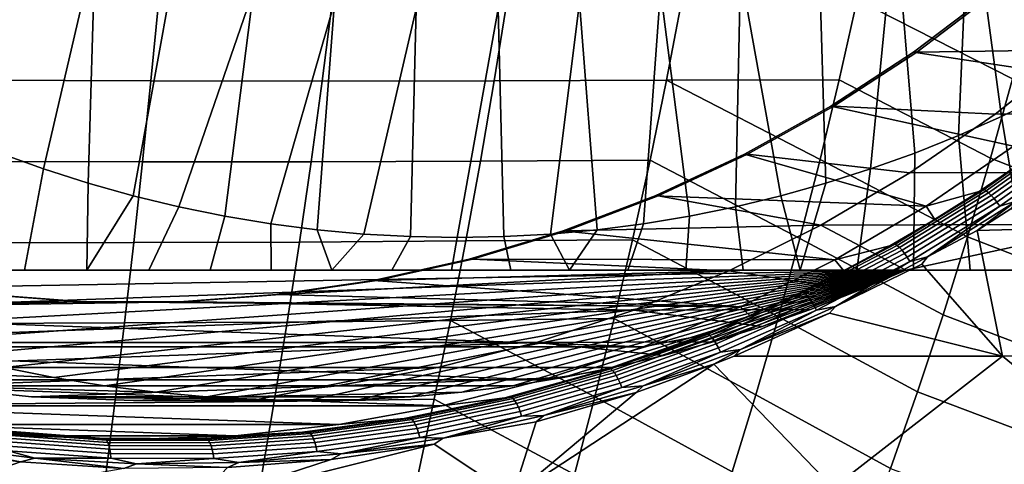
# Model space of a CAD drawing. Header units: metres. Extents: x -25 to 132, y -25 to 25.
# Tile 209 of 256: x 114.49 to 122.05, y -12.49 to -9.08. Entities that reach past the tile are written whole.
import ezdxf

# ---------------------------------------------------------------- set-up
doc = ezdxf.new("R2010")
doc.units = ezdxf.units.M
doc.layers.add('solid_12_061_071_XXX', color=7, linetype='CONTINUOUS')

msp = doc.modelspace()

# ---------------------------------------------------------------- linework, layer by layer
at = {"layer": 'solid_12_061_071_XXX'}
for points in [[(121.784012, -8.004066, 78.656601), (122.332207, -7.682348, 78.824203), (122.35511, -9.662083, 78.8312), (122.030014, -9.820601, 78.731812)], [(121.21476, -8.283112, 78.482567), (121.784012, -8.004066, 78.656601), (121.699791, -9.967175, 78.630852), (121.364616, -10.101721, 78.528381)], [(121.784012, -8.004066, 78.656601), (122.030014, -9.820601, 78.731812), (121.699791, -9.967175, 78.630852)], [(115.069695, -8.517965, 76.603828), (114.671883, -10.223871, 76.482208), (114.332626, -10.101721, 76.378487), (114.482483, -8.283112, 76.424301)], [(120.627548, -8.517965, 78.303032), (121.21476, -8.283112, 78.482567), (121.02536, -10.223871, 78.42466), (120.682281, -10.333553, 78.319771)], [(121.21476, -8.283112, 78.482567), (121.364616, -10.101721, 78.528381), (121.02536, -10.223871, 78.42466)], [(122.562241, -8.360391, 87.782913), (121.987038, -8.865101, 87.607056), (122.605667, -9.308486, 87.796188), (123.196159, -8.770074, 87.976723)], [(115.069695, -8.517965, 76.603828), (115.014961, -10.333553, 76.587097), (114.671883, -10.223871, 76.482208)], [(115.671684, -8.707352, 76.787872), (115.361565, -10.430671, 76.693062), (115.014961, -10.333553, 76.587097), (115.069695, -8.517965, 76.603828)], [(120.025558, -8.707352, 78.118988), (120.627548, -8.517965, 78.303032), (120.682281, -10.333553, 78.319771), (120.335678, -10.430671, 78.213799)], [(116.285301, -8.850286, 76.975479), (115.711205, -10.515076, 76.799957), (115.361565, -10.430671, 76.693062), (115.671684, -8.707352, 76.787872)], [(119.411942, -8.850286, 77.931389), (120.025558, -8.707352, 78.118988), (119.986038, -10.515076, 78.106903), (119.633636, -10.586707, 77.999168)], [(120.025558, -8.707352, 78.118988), (120.335678, -10.430671, 78.213799), (119.986038, -10.515076, 78.106903)], [(115.556488, -8.922169, 99.787392), (114.223579, -8.915902, 99.469704), (114.183647, -9.542886, 99.398491), (115.496704, -9.547182, 99.714355)], [(116.892509, -8.926898, 100.097305), (115.556488, -8.922169, 99.787392), (115.496704, -9.547182, 99.714355), (116.81295, -9.549884, 100.02301)], [(116.285301, -8.850286, 76.975479), (116.063606, -10.586707, 76.9077), (115.711205, -10.515076, 76.799957)], [(116.907303, -8.946008, 77.165642), (116.41787, -10.645382, 77.016006), (116.063606, -10.586707, 76.9077), (116.285301, -8.850286, 76.975479)], [(119.575424, -8.924468, 100.694489), (118.232376, -8.925667, 100.399925), (118.133217, -9.546283, 100.324989), (119.456779, -9.542771, 100.619423)], [(118.78994, -8.946008, 77.741226), (119.411942, -8.850286, 77.931389), (119.279373, -10.645382, 77.890854), (118.92334, -10.691092, 77.782005)], [(119.411942, -8.850286, 77.931389), (119.633636, -10.586707, 77.999168), (119.279373, -10.645382, 77.890854)], [(119.456779, -9.542771, 100.619423), (120.783531, -9.539344, 100.906227), (120.921532, -8.923298, 100.980911), (119.575424, -8.924468, 100.694489)], [(121.946991, -10.141104, 101.107216), (122.114334, -9.532323, 101.185783), (120.921532, -8.923298, 100.980911), (120.783531, -9.539344, 100.906227)], [(122.114334, -9.532323, 101.185783), (122.271454, -8.918699, 101.259529), (120.921532, -8.923298, 100.980911)], [(121.963142, -8.865101, 87.685204), (123.367928, -8.989479, 88.114693), (122.76313, -9.540941, 87.929787), (121.355614, -9.326664, 87.499466)], [(121.379509, -9.326664, 87.42131), (121.987038, -8.865101, 87.607056), (121.963142, -8.865101, 87.685204), (121.355614, -9.326664, 87.499466)], [(121.987038, -8.865101, 87.607056), (121.379509, -9.326664, 87.42131), (122.605667, -9.308486, 87.796188)], [(116.907303, -8.946008, 77.165642), (116.773903, -10.691092, 77.124855), (116.41787, -10.645382, 77.016006)], [(117.534309, -8.993996, 77.357338), (117.131561, -10.723815, 77.234207), (116.773903, -10.691092, 77.124855), (116.907303, -8.946008, 77.165642)], [(118.232376, -8.925667, 100.399925), (116.892509, -8.926898, 100.097305), (116.81295, -9.549884, 100.02301), (118.133217, -9.546283, 100.324989)], [(117.534309, -8.993996, 77.357338), (117.489807, -10.74345, 77.343735), (117.131561, -10.723815, 77.234207)], [(118.162933, -8.993996, 77.54953), (117.848618, -10.75, 77.45343), (117.489807, -10.74345, 77.343735), (117.534309, -8.993996, 77.357338)], [(118.162933, -8.993996, 77.54953), (118.207436, -10.74345, 77.563133), (117.848618, -10.75, 77.45343)], [(118.162933, -8.993996, 77.54953), (118.78994, -8.946008, 77.741226), (118.565681, -10.723815, 77.672661), (118.207436, -10.74345, 77.563133)], [(118.78994, -8.946008, 77.741226), (118.92334, -10.691092, 77.782005), (118.565681, -10.723815, 77.672661)], [(124.888992, -9.300683, 80.36055), (122.605667, -9.308486, 87.796188), (121.981255, -9.803634, 87.605286), (124.265984, -9.795822, 80.170082)], [(121.355614, -9.326664, 87.499466), (122.76313, -9.540941, 87.929787), (122.122704, -10.048791, 87.733986), (120.718765, -9.742796, 87.304756)], [(120.742653, -9.742796, 87.226608), (121.379509, -9.326664, 87.42131), (121.355614, -9.326664, 87.499466), (120.718765, -9.742796, 87.304756)], [(121.379509, -9.326664, 87.42131), (120.742653, -9.742796, 87.226608), (121.981255, -9.803634, 87.605286), (122.605667, -9.308486, 87.796188)], [(115.496704, -9.547182, 99.714355), (114.183647, -9.542886, 99.398491), (114.141174, -10.167794, 99.322517), (115.433083, -10.169616, 99.636482)], [(116.81295, -9.549884, 100.02301), (115.496704, -9.547182, 99.714355), (115.433083, -10.169616, 99.636482), (116.728241, -10.169802, 99.94381)], [(118.133217, -9.546283, 100.324989), (116.81295, -9.549884, 100.02301), (116.728241, -10.169802, 99.94381), (118.027634, -10.163362, 100.245117)], [(119.456779, -9.542771, 100.619423), (118.133217, -9.546283, 100.324989), (118.027634, -10.163362, 100.245117), (119.330429, -10.157084, 100.539429)], [(119.456779, -9.542771, 100.619423), (119.330429, -10.157084, 100.539429), (120.480759, -10.757901, 100.742264), (120.636551, -10.150963, 100.826653)], [(119.456779, -9.542771, 100.619423), (120.636551, -10.150963, 100.826653), (120.783531, -9.539344, 100.906227)], [(121.769592, -10.744769, 101.023903), (121.946991, -10.141104, 101.107216), (120.783531, -9.539344, 100.906227), (120.636551, -10.150963, 100.826653)], [(123.108109, -10.596109, 101.317741), (123.301842, -10.002415, 101.397331), (122.114334, -9.532323, 101.185783), (121.946991, -10.141104, 101.107216)], [(122.930244, -10.647527, 79.761703), (122.2239, -11, 79.545753), (122.030014, -9.820601, 78.731812), (122.35511, -9.662083, 78.8312)], [(120.718765, -9.742796, 87.304756), (122.122704, -10.048791, 87.733986), (121.451004, -10.509484, 87.528625), (120.055733, -10.111443, 87.102051)], [(120.079628, -10.111443, 87.023903), (120.742653, -9.742796, 87.226608), (120.718765, -9.742796, 87.304756), (120.055733, -10.111443, 87.102051)], [(120.742653, -9.742796, 87.226608), (120.079628, -10.111443, 87.023903), (121.326012, -10.25304, 87.404953), (121.981255, -9.803634, 87.605286)], [(124.265984, -9.795822, 80.170082), (121.981255, -9.803634, 87.605286), (121.326012, -10.25304, 87.404953), (123.611992, -10.245514, 79.970139)], [(121.78904, -11, 79.300247), (121.699791, -9.967175, 78.630852), (122.030014, -9.820601, 78.731812), (122.2239, -11, 79.545753)], [(121.354645, -11, 79.06617), (121.364616, -10.101721, 78.528381), (121.699791, -9.967175, 78.630852), (121.78904, -11, 79.300247)], [(122.552193, -9.917853, 86.972298), (121.897774, -10.382742, 86.787643), (122.515007, -9.933308, 87.000992)], [(122.568413, -9.926833, 86.939148), (121.913376, -10.392112, 86.754303), (121.897774, -10.382742, 86.787643), (122.552193, -9.917853, 86.972298)], [(121.897774, -10.382742, 86.787643), (122.190094, -10.171208, 86.909294), (122.515007, -9.933308, 87.000992)], [(122.587685, -9.941185, 86.909721), (121.931679, -10.407108, 86.724594), (121.913376, -10.392112, 86.754303), (122.568413, -9.926833, 86.939148)], [(122.609299, -9.960392, 86.885094), (121.952011, -10.427191, 86.69957), (121.931679, -10.407108, 86.724594), (122.587685, -9.941185, 86.909721)], [(122.632484, -9.983761, 86.866142), (121.97364, -10.451634, 86.680145), (121.952011, -10.427191, 86.69957), (122.609299, -9.960392, 86.885094)], [(121.451004, -10.509484, 87.528625), (122.122704, -10.048791, 87.733986), (122.190094, -10.171208, 86.909294), (121.857643, -10.397654, 86.815529)], [(122.656403, -10.010449, 86.853554), (121.995796, -10.479558, 86.667015), (121.97364, -10.451634, 86.680145), (122.632484, -9.983761, 86.866142)], [(122.680191, -10.039495, 86.847786), (122.01767, -10.509954, 86.66066), (121.995796, -10.479558, 86.667015), (122.656403, -10.010449, 86.853554)], [(122.144135, -10.471173, 86.691139), (122.01767, -10.509954, 86.66066), (122.680191, -10.039495, 86.847786)], [(114.52523, -11, 76.888283), (114.040161, -11, 76.82991), (114.332626, -10.101721, 76.378487), (114.671883, -10.223871, 76.482208)], [(119.369774, -10.430806, 86.892334), (120.055733, -10.111443, 87.102051), (121.451004, -10.509484, 87.528625)], [(119.393669, -10.430806, 86.814178), (120.079628, -10.111443, 87.023903), (120.055733, -10.111443, 87.102051), (119.369774, -10.430806, 86.892334)], [(120.079628, -10.111443, 87.023903), (119.393669, -10.430806, 86.814178), (120.643028, -10.654613, 87.196152), (121.326012, -10.25304, 87.404953)], [(120.919868, -11, 78.843315), (121.02536, -10.223871, 78.42466), (121.364616, -10.101721, 78.528381), (121.354645, -11, 79.06617)], [(115.433083, -10.169616, 99.636482), (114.141174, -10.167794, 99.322517), (114.096214, -10.7905, 99.241837), (115.365692, -10.789313, 99.55381)], [(116.728241, -10.169802, 99.94381), (115.433083, -10.169616, 99.636482), (115.365692, -10.789313, 99.55381), (116.638496, -10.786467, 99.859756)], [(118.027634, -10.163362, 100.245117), (116.728241, -10.169802, 99.94381), (116.638496, -10.786467, 99.859756), (117.915741, -10.776694, 100.160378)], [(119.330429, -10.157084, 100.539429), (118.027634, -10.163362, 100.245117), (117.915741, -10.776694, 100.160378), (119.196518, -10.767176, 100.454582)], [(119.330429, -10.157084, 100.539429), (119.196518, -10.767176, 100.454582), (120.316307, -11.359905, 100.653122), (120.480759, -10.757901, 100.742264)], [(121.582329, -11.343048, 100.935921), (121.769592, -10.744769, 101.023903), (120.636551, -10.150963, 100.826653), (120.480759, -10.757901, 100.742264)], [(122.903557, -11.184203, 101.233688), (123.108109, -10.596109, 101.317741), (121.946991, -10.141104, 101.107216), (121.769592, -10.744769, 101.023903)], [(121.897774, -10.382742, 86.787643), (121.857643, -10.397654, 86.815529), (122.190094, -10.171208, 86.909294)], [(115.005188, -11, 76.956512), (114.52523, -11, 76.888283), (114.671883, -10.223871, 76.482208), (115.014961, -10.333553, 76.587097)], [(120.483803, -11, 78.631493), (120.682281, -10.333553, 78.319771), (121.02536, -10.223871, 78.42466), (120.919868, -11, 78.843315)], [(123.611992, -10.245514, 79.970139), (121.326012, -10.25304, 87.404953), (120.643028, -10.654613, 87.196152), (122.930244, -10.647527, 79.761703)], [(115.005188, -11, 76.956512), (115.014961, -10.333553, 76.587097), (115.361565, -10.430671, 76.693062)], [(120.483803, -11, 78.631493), (120.335678, -10.430671, 78.213799), (120.682281, -10.333553, 78.319771)], [(115.005188, -11, 76.956512), (115.361565, -10.430671, 76.693062), (115.711205, -10.515076, 76.799957), (115.480804, -11, 77.034973)], [(119.369774, -10.430806, 86.892334), (121.451004, -10.509484, 87.528625), (120.751434, -10.920815, 87.314743), (118.664116, -10.699379, 86.67659)], [(118.688011, -10.699379, 86.598442), (119.393669, -10.430806, 86.814178), (119.369774, -10.430806, 86.892334), (118.664116, -10.699379, 86.67659)], [(119.393669, -10.430806, 86.814178), (118.688011, -10.699379, 86.598442), (120.643028, -10.654613, 87.196152)], [(120.483803, -11, 78.631493), (120.045624, -11, 78.43058), (119.986038, -10.515076, 78.106903), (120.335678, -10.430671, 78.213799)], [(121.897774, -10.382742, 86.787643), (121.214882, -10.801074, 86.594917), (121.857643, -10.397654, 86.815529)], [(121.913376, -10.392112, 86.754303), (121.229866, -10.810773, 86.561386), (121.214882, -10.801074, 86.594917), (121.897774, -10.382742, 86.787643)], [(121.214882, -10.801074, 86.594917), (121.518066, -10.612379, 86.719734), (121.857643, -10.397654, 86.815529)], [(121.931679, -10.407108, 86.724594), (121.247185, -10.826329, 86.531372), (121.229866, -10.810773, 86.561386), (121.913376, -10.392112, 86.754303)], [(121.952011, -10.427191, 86.69957), (121.266197, -10.847181, 86.505943), (121.247185, -10.826329, 86.531372), (121.931679, -10.407108, 86.724594)], [(121.97364, -10.451634, 86.680145), (121.286232, -10.872578, 86.486031), (121.266197, -10.847181, 86.505943), (121.952011, -10.427191, 86.69957)], [(121.451004, -10.509484, 87.528625), (121.857643, -10.397654, 86.815529), (121.518066, -10.612379, 86.719734)], [(120.751434, -10.920815, 87.314743), (121.451004, -10.509484, 87.528625), (121.518066, -10.612379, 86.719734), (121.171783, -10.815135, 86.621956)], [(121.995796, -10.479558, 86.667015), (121.306557, -10.901602, 86.472343), (121.286232, -10.872578, 86.486031), (121.97364, -10.451634, 86.680145)], [(122.01767, -10.509954, 86.66066), (121.326439, -10.933206, 86.465385), (121.306557, -10.901602, 86.472343), (121.995796, -10.479558, 86.667015)], [(121.46241, -10.89896, 86.498558), (121.326439, -10.933206, 86.465385), (122.01767, -10.509954, 86.66066)], [(122.144135, -10.471173, 86.691139), (121.844452, -10.697224, 86.607208), (121.46241, -10.89896, 86.498558)], [(122.144135, -10.471173, 86.691139), (121.46241, -10.89896, 86.498558), (122.01767, -10.509954, 86.66066)], [(122.144135, -10.471173, 86.691139), (122.101273, -10.530014, 86.67971), (121.844452, -10.697224, 86.607208)], [(115.952698, -11, 77.124031), (115.480804, -11, 77.034973), (115.711205, -10.515076, 76.799957), (116.063606, -10.586707, 76.9077)], [(116.42115, -11, 77.223999), (115.952698, -11, 77.124031), (116.063606, -10.586707, 76.9077), (116.41787, -10.645382, 77.016006)], [(119.160347, -11, 78.061455), (119.279373, -10.645382, 77.890854), (119.633636, -10.586707, 77.999168), (119.604607, -11, 78.240532)], [(120.045624, -11, 78.43058), (119.604607, -11, 78.240532), (119.633636, -10.586707, 77.999168), (119.986038, -10.515076, 78.106903)], [(124.293289, -10.630713, 87.420517), (121.844452, -10.697224, 86.607208), (122.101273, -10.530014, 86.67971)], [(116.886162, -11, 77.335098), (116.42115, -11, 77.223999), (116.41787, -10.645382, 77.016006), (116.773903, -10.691092, 77.124855)], [(118.688011, -10.699379, 86.598442), (117.966141, -10.91583, 86.377739), (119.935349, -11.006549, 86.97979), (120.643028, -10.654613, 87.196152)], [(118.712708, -11, 77.893524), (118.92334, -10.691092, 77.782005), (119.279373, -10.645382, 77.890854), (119.160347, -11, 78.061455)], [(120.931541, -11.157857, 82.474174), (121.294647, -11, 82.58519), (120.643028, -10.654613, 87.196152), (119.935349, -11.006549, 86.97979)], [(122.930244, -10.647527, 79.761703), (120.643028, -10.654613, 87.196152), (121.294647, -11, 82.58519)], [(121.214882, -10.801074, 86.594917), (121.171783, -10.815135, 86.621956), (121.518066, -10.612379, 86.719734)], [(122.930244, -10.647527, 79.761703), (121.294647, -11, 82.58519), (122.2239, -11, 79.545753)], [(124.257149, -11.603526, 87.475746), (122.038841, -11.661029, 86.753624), (121.844452, -10.697224, 86.607208), (124.293289, -10.630713, 87.420517)], [(116.886162, -11, 77.335098), (116.773903, -10.691092, 77.124855), (117.131561, -10.723815, 77.234207)], [(116.886162, -11, 77.335098), (117.131561, -10.723815, 77.234207), (117.489807, -10.74345, 77.343735), (117.347923, -11, 77.457542)], [(117.942245, -10.91583, 86.455894), (118.664116, -10.699379, 86.67659), (120.751434, -10.920815, 87.314743)], [(117.966141, -10.91583, 86.377739), (118.688011, -10.699379, 86.598442), (118.664116, -10.699379, 86.67659), (117.942245, -10.91583, 86.455894)], [(118.712708, -11, 77.893524), (118.261421, -11, 77.736832), (118.207436, -10.74345, 77.563133), (118.565681, -10.723815, 77.672661)], [(118.712708, -11, 77.893524), (118.565681, -10.723815, 77.672661), (118.92334, -10.691092, 77.782005)], [(121.46241, -10.89896, 86.498558), (121.844452, -10.697224, 86.607208), (122.038841, -11.661029, 86.753624), (121.418655, -10.954576, 86.486908)], [(115.365692, -10.789313, 99.55381), (114.096214, -10.7905, 99.241837), (114.048828, -11.410873, 99.156487), (115.294624, -11.406117, 99.466393)], [(116.638496, -10.786467, 99.859756), (115.365692, -10.789313, 99.55381), (115.294624, -11.406117, 99.466393), (116.543816, -11.399693, 99.770912)], [(117.915741, -10.776694, 100.160378), (116.638496, -10.786467, 99.859756), (116.543816, -11.399693, 99.770912), (117.797661, -11.386069, 100.070839)], [(117.806419, -11, 77.591461), (117.347923, -11, 77.457542), (117.489807, -10.74345, 77.343735), (117.848618, -10.75, 77.45343)], [(119.196518, -10.767176, 100.454582), (117.915741, -10.776694, 100.160378), (117.797661, -11.386069, 100.070839), (119.055191, -11.37281, 100.364944)], [(118.261421, -11, 77.736832), (117.806419, -11, 77.591461), (117.848618, -10.75, 77.45343), (118.207436, -10.74345, 77.563133)], [(119.196518, -10.767176, 100.454582), (119.055191, -11.37281, 100.364944), (120.143379, -11.956721, 100.559303), (120.316307, -11.359905, 100.653122)], [(121.385384, -11.935668, 100.843338), (121.582329, -11.343048, 100.935921), (120.480759, -10.757901, 100.742264), (120.316307, -11.359905, 100.653122)], [(121.214882, -10.801074, 86.594917), (120.506836, -11.171071, 86.394249), (121.171783, -10.815135, 86.621956)], [(121.229866, -10.810773, 86.561386), (120.521217, -11.181041, 86.360535), (120.506836, -11.171071, 86.394249), (121.214882, -10.801074, 86.594917)], [(120.506836, -11.171071, 86.394249), (120.819244, -11.005683, 86.522163), (121.171783, -10.815135, 86.621956)], [(121.247185, -10.826329, 86.531372), (120.537544, -11.197072, 86.330215), (120.521217, -11.181041, 86.360535), (121.229866, -10.810773, 86.561386)], [(120.751434, -10.920815, 87.314743), (121.171783, -10.815135, 86.621956), (120.819244, -11.005683, 86.522163)], [(122.688385, -11.766422, 101.145248), (122.903557, -11.184203, 101.233688), (121.769592, -10.744769, 101.023903), (121.582329, -11.343048, 100.935921)], [(121.266197, -10.847181, 86.505943), (120.555222, -11.218588, 86.304382), (120.537544, -11.197072, 86.330215), (121.247185, -10.826329, 86.531372)], [(121.286232, -10.872578, 86.486031), (120.573616, -11.244811, 86.283966), (120.555222, -11.218588, 86.304382), (121.266197, -10.847181, 86.505943)], [(121.306557, -10.901602, 86.472343), (120.592064, -11.274796, 86.269707), (120.573616, -11.244811, 86.283966), (121.286232, -10.872578, 86.486031)], [(114.214981, -11.188368, 85.316353), (114.964088, -11.243144, 85.54538), (110.653419, -11.281729, 84.227478), (109.927704, -10.920815, 84.0056)], [(117.942245, -10.91583, 86.455894), (120.751434, -10.920815, 87.314743), (120.025719, -11.281729, 87.092873), (117.207726, -11.079091, 86.231323)], [(117.231621, -11.079091, 86.153175), (117.966141, -10.91583, 86.377739), (117.942245, -10.91583, 86.455894), (117.207726, -11.079091, 86.231323)], [(117.966141, -10.91583, 86.377739), (117.231621, -11.079091, 86.153175), (119.935349, -11.006549, 86.97979)], [(120.025719, -11.281729, 87.092873), (120.751434, -10.920815, 87.314743), (120.819244, -11.005683, 86.522163), (120.460884, -11.183806, 86.420418)], [(121.326439, -10.933206, 86.465385), (120.609901, -11.307463, 86.262115), (120.592064, -11.274796, 86.269707), (121.306557, -10.901602, 86.472343)], [(120.755264, -11.278909, 86.298103), (120.609901, -11.307463, 86.262115), (121.326439, -10.933206, 86.465385)], [(120.755264, -11.278909, 86.298103), (121.418655, -10.954576, 86.486908), (122.038841, -11.661029, 86.753624), (120.709663, -11.332119, 86.285965)], [(121.46241, -10.89896, 86.498558), (121.418655, -10.954576, 86.486908), (120.755264, -11.278909, 86.298103)], [(121.46241, -10.89896, 86.498558), (120.755264, -11.278909, 86.298103), (121.326439, -10.933206, 86.465385)], [(121.78904, -11, 79.300247), (122.2239, -11, 79.545753), (121.294647, -11, 82.58519), (112.122093, -11, 79.780853)], [(112.122093, -11, 79.780853), (121.294647, -11, 82.58519), (112.485207, -11.157857, 79.891869)], [(121.354645, -11, 79.06617), (121.78904, -11, 79.300247), (112.122093, -11, 79.780853)], [(120.919868, -11, 78.843315), (121.354645, -11, 79.06617), (112.122093, -11, 79.780853)], [(120.483803, -11, 78.631493), (120.919868, -11, 78.843315), (112.122093, -11, 79.780853)], [(120.045624, -11, 78.43058), (120.483803, -11, 78.631493), (112.122093, -11, 79.780853)], [(119.604607, -11, 78.240532), (120.045624, -11, 78.43058), (112.122093, -11, 79.780853)], [(119.160347, -11, 78.061455), (119.604607, -11, 78.240532), (112.122093, -11, 79.780853)], [(118.712708, -11, 77.893524), (119.160347, -11, 78.061455), (112.122093, -11, 79.780853)], [(118.261421, -11, 77.736832), (118.712708, -11, 77.893524), (112.122093, -11, 79.780853)], [(117.806419, -11, 77.591461), (118.261421, -11, 77.736832), (112.122093, -11, 79.780853)], [(117.347923, -11, 77.457542), (117.806419, -11, 77.591461), (112.122093, -11, 79.780853)], [(116.886162, -11, 77.335098), (117.347923, -11, 77.457542), (112.122093, -11, 79.780853)], [(116.42115, -11, 77.223999), (116.886162, -11, 77.335098), (112.122093, -11, 79.780853)], [(115.952698, -11, 77.124031), (116.42115, -11, 77.223999), (112.122093, -11, 79.780853)], [(115.480804, -11, 77.034973), (115.952698, -11, 77.124031), (112.122093, -11, 79.780853)], [(115.005188, -11, 76.956512), (115.480804, -11, 77.034973), (112.122093, -11, 79.780853)], [(114.52523, -11, 76.888283), (115.005188, -11, 76.956512), (112.122093, -11, 79.780853)], [(114.040161, -11, 76.82991), (114.52523, -11, 76.888283), (112.122093, -11, 79.780853)], [(112.485207, -11.157857, 79.891869), (121.294647, -11, 82.58519), (112.853081, -11.30254, 80.004341)], [(112.853081, -11.30254, 80.004341), (121.294647, -11, 82.58519), (113.225685, -11.434034, 80.118256)], [(113.225685, -11.434034, 80.118256), (121.294647, -11, 82.58519), (113.602219, -11.552055, 80.233376)], [(113.602219, -11.552055, 80.233376), (121.294647, -11, 82.58519), (113.982414, -11.656524, 80.349609)], [(113.982414, -11.656524, 80.349609), (121.294647, -11, 82.58519), (114.36599, -11.747355, 80.466881)], [(114.36599, -11.747355, 80.466881), (121.294647, -11, 82.58519), (114.752113, -11.824354, 80.58493)], [(114.752113, -11.824354, 80.58493), (121.294647, -11, 82.58519), (115.140541, -11.887479, 80.70369)], [(115.140541, -11.887479, 80.70369), (121.294647, -11, 82.58519), (115.530983, -11.936668, 80.823059)], [(115.530983, -11.936668, 80.823059), (121.294647, -11, 82.58519), (115.922661, -11.971841, 80.942802)], [(116.488052, -11.188368, 85.925842), (115.738945, -11.243144, 85.696815), (119.206482, -11.307106, 86.75695), (119.935349, -11.006549, 86.97979)], [(115.922661, -11.971841, 80.942802), (121.294647, -11, 82.58519), (116.315239, -11.992957, 81.062828)], [(116.315239, -11.992957, 81.062828), (121.294647, -11, 82.58519), (116.708374, -11.999994, 81.183022)], [(117.231621, -11.079091, 86.153175), (116.488052, -11.188368, 85.925842), (119.935349, -11.006549, 86.97979)], [(116.708374, -11.999994, 81.183022), (121.294647, -11, 82.58519), (117.101509, -11.992957, 81.303215)], [(117.101509, -11.992957, 81.303215), (121.294647, -11, 82.58519), (117.49408, -11.971841, 81.423233)], [(117.49408, -11.971841, 81.423233), (121.294647, -11, 82.58519), (117.885765, -11.936668, 81.542984)], [(117.885765, -11.936668, 81.542984), (121.294647, -11, 82.58519), (118.276207, -11.887479, 81.662354)], [(118.276207, -11.887479, 81.662354), (121.294647, -11, 82.58519), (118.664627, -11.824354, 81.781113)], [(118.664627, -11.824354, 81.781113), (121.294647, -11, 82.58519), (119.050751, -11.747355, 81.899155)], [(119.050751, -11.747355, 81.899155), (121.294647, -11, 82.58519), (119.434334, -11.656524, 82.016434)], [(120.56366, -11.30254, 82.361702), (120.931541, -11.157857, 82.474174), (119.935349, -11.006549, 86.97979), (119.206482, -11.307106, 86.75695)], [(119.434334, -11.656524, 82.016434), (121.294647, -11, 82.58519), (119.814522, -11.552055, 82.132668)], [(119.814522, -11.552055, 82.132668), (121.294647, -11, 82.58519), (120.191055, -11.434034, 82.247787)], [(120.191055, -11.434034, 82.247787), (121.294647, -11, 82.58519), (120.56366, -11.30254, 82.361702)], [(120.506836, -11.171071, 86.394249), (120.460884, -11.183806, 86.420418), (120.819244, -11.005683, 86.522163)], [(120.56366, -11.30254, 82.361702), (121.294647, -11, 82.58519), (120.931541, -11.157857, 82.474174)], [(116.464157, -11.188368, 86.003998), (117.207726, -11.079091, 86.231323), (120.025719, -11.281729, 87.092873)], [(116.488052, -11.188368, 85.925842), (117.231621, -11.079091, 86.153175), (117.207726, -11.079091, 86.231323), (116.464157, -11.188368, 86.003998)], [(114.987984, -11.243144, 85.467224), (114.238876, -11.188368, 85.238205), (111.520439, -11.307106, 84.407097)], [(114.238876, -11.188368, 85.238205), (114.987984, -11.243144, 85.467224), (114.964088, -11.243144, 85.54538), (114.214981, -11.188368, 85.316353)], [(115.71505, -11.243144, 85.774971), (116.464157, -11.188368, 86.003998), (120.025719, -11.281729, 87.092873)], [(115.738945, -11.243144, 85.696815), (116.488052, -11.188368, 85.925842), (116.464157, -11.188368, 86.003998), (115.71505, -11.243144, 85.774971)], [(120.506836, -11.171071, 86.394249), (119.776985, -11.490989, 86.185783), (120.460884, -11.183806, 86.420418)], [(120.521217, -11.181041, 86.360535), (119.790779, -11.501172, 86.151886), (119.776985, -11.490989, 86.185783), (120.506836, -11.171071, 86.394249)], [(119.776985, -11.490989, 86.185783), (120.097153, -11.349302, 86.316742), (120.460884, -11.183806, 86.420418)], [(120.537544, -11.197072, 86.330215), (119.806114, -11.517596, 86.121269), (119.790779, -11.501172, 86.151886), (120.521217, -11.181041, 86.360535)], [(120.025719, -11.281729, 87.092873), (120.460884, -11.183806, 86.420418), (120.097153, -11.349302, 86.316742)], [(114.964088, -11.243144, 85.54538), (120.025719, -11.281729, 87.092873), (119.278351, -11.58991, 86.86438), (110.653419, -11.281729, 84.227478)], [(115.738945, -11.243144, 85.696815), (111.520439, -11.307106, 84.407097), (112.267365, -11.555006, 84.635452), (119.206482, -11.307106, 86.75695)], [(115.738945, -11.243144, 85.696815), (114.987984, -11.243144, 85.467224), (111.520439, -11.307106, 84.407097)], [(114.964088, -11.243144, 85.54538), (115.71505, -11.243144, 85.774971), (120.025719, -11.281729, 87.092873)], [(114.987984, -11.243144, 85.467224), (115.738945, -11.243144, 85.696815), (115.71505, -11.243144, 85.774971), (114.964088, -11.243144, 85.54538)], [(120.555222, -11.218588, 86.304382), (119.822449, -11.539669, 86.095016), (119.806114, -11.517596, 86.121269), (120.537544, -11.197072, 86.330215)], [(120.573616, -11.244811, 86.283966), (119.83918, -11.566595, 86.074097), (119.822449, -11.539669, 86.095016), (120.555222, -11.218588, 86.304382)], [(120.592064, -11.274796, 86.269707), (119.855713, -11.597403, 86.05925), (119.83918, -11.566595, 86.074097), (120.573616, -11.244811, 86.283966)], [(110.653419, -11.281729, 84.227478), (119.278351, -11.58991, 86.86438), (111.400787, -11.58991, 84.455971)], [(112.267365, -11.555006, 84.635452), (118.459564, -11.555006, 86.528595), (119.206482, -11.307106, 86.75695)], [(119.814522, -11.552055, 82.132668), (120.191055, -11.434034, 82.247787), (119.206482, -11.307106, 86.75695), (118.459564, -11.555006, 86.528595)], [(120.191055, -11.434034, 82.247787), (120.56366, -11.30254, 82.361702), (119.206482, -11.307106, 86.75695)], [(119.278351, -11.58991, 86.86438), (120.025719, -11.281729, 87.092873), (120.097153, -11.349302, 86.316742), (119.728523, -11.50198, 86.211136)], [(120.609901, -11.307463, 86.262115), (119.871452, -11.63098, 86.051018), (119.855713, -11.597403, 86.05925), (120.592064, -11.274796, 86.269707)], [(120.026001, -11.609308, 86.089935), (119.871452, -11.63098, 86.051018), (120.609901, -11.307463, 86.262115)], [(122.038841, -11.661029, 86.753624), (119.977341, -11.66071, 86.076912), (120.709663, -11.332119, 86.285965)], [(120.026001, -11.609308, 86.089935), (120.709663, -11.332119, 86.285965), (119.977341, -11.66071, 86.076912)], [(120.755264, -11.278909, 86.298103), (120.709663, -11.332119, 86.285965), (120.026001, -11.609308, 86.089935)], [(120.755264, -11.278909, 86.298103), (120.026001, -11.609308, 86.089935), (120.609901, -11.307463, 86.262115)], [(122.462776, -12.34249, 101.052483), (122.688385, -11.766422, 101.145248), (121.582329, -11.343048, 100.935921), (121.385384, -11.935668, 100.843338)], [(115.294624, -11.406117, 99.466393), (114.048828, -11.410873, 99.156487), (113.999077, -12.028789, 99.066505), (115.219948, -12.019869, 99.374275)], [(116.543816, -11.399693, 99.770912), (115.294624, -11.406117, 99.466393), (115.219948, -12.019869, 99.374275), (116.444298, -12.009296, 99.677338)], [(117.797661, -11.386069, 100.070839), (116.543816, -11.399693, 99.770912), (116.444298, -12.009296, 99.677338), (117.673523, -11.991278, 99.976555)], [(118.750832, -12.569781, 100.171562), (118.906578, -11.973757, 100.270576), (117.797661, -11.386069, 100.070839), (117.673523, -11.991278, 99.976555)], [(118.906578, -11.973757, 100.270576), (119.055191, -11.37281, 100.364944), (117.797661, -11.386069, 100.070839)], [(119.055191, -11.37281, 100.364944), (118.906578, -11.973757, 100.270576), (119.96212, -12.548095, 100.460884), (120.143379, -11.956721, 100.559303)], [(119.776985, -11.490989, 86.185783), (119.728523, -11.50198, 86.211136), (120.097153, -11.349302, 86.316742)], [(121.17894, -12.522359, 100.746231), (121.385384, -11.935668, 100.843338), (120.316307, -11.359905, 100.653122), (120.143379, -11.956721, 100.559303)], [(119.776985, -11.490989, 86.185783), (119.028831, -11.759409, 85.969566), (119.728523, -11.50198, 86.211136)], [(119.790779, -11.501172, 86.151886), (119.042076, -11.769755, 85.935501), (119.028831, -11.759409, 85.969566), (119.776985, -11.490989, 86.185783)], [(112.267365, -11.555006, 84.635452), (113.02874, -11.749022, 84.868225), (118.459564, -11.555006, 86.528595)], [(113.02874, -11.749022, 84.868225), (117.698181, -11.749022, 86.295822), (118.459564, -11.555006, 86.528595)], [(119.050751, -11.747355, 81.899155), (119.434334, -11.656524, 82.016434), (118.459564, -11.555006, 86.528595), (117.698181, -11.749022, 86.295822)], [(119.434334, -11.656524, 82.016434), (119.814522, -11.552055, 82.132668), (118.459564, -11.555006, 86.528595)], [(118.513405, -11.843781, 86.630516), (119.278351, -11.58991, 86.86438), (119.728523, -11.50198, 86.211136), (118.978477, -11.768219, 85.994225)], [(119.028831, -11.759409, 85.969566), (118.978477, -11.768219, 85.994225), (119.728523, -11.50198, 86.211136)], [(119.806114, -11.517596, 86.121269), (119.05645, -11.786494, 85.904587), (119.042076, -11.769755, 85.935501), (119.790779, -11.501172, 86.151886)], [(119.822449, -11.539669, 86.095016), (119.071434, -11.809022, 85.877922), (119.05645, -11.786494, 85.904587), (119.806114, -11.517596, 86.121269)], [(119.83918, -11.566595, 86.074097), (119.086494, -11.836526, 85.856491), (119.071434, -11.809022, 85.877922), (119.822449, -11.539669, 86.095016)], [(119.855713, -11.597403, 86.05925), (119.101089, -11.868014, 85.841049), (119.086494, -11.836526, 85.856491), (119.83918, -11.566595, 86.074097)], [(111.400787, -11.58991, 84.455971), (119.278351, -11.58991, 86.86438), (118.513405, -11.843781, 86.630516)], [(111.400787, -11.58991, 84.455971), (118.513405, -11.843781, 86.630516), (112.165733, -11.843781, 84.689835)], [(119.871452, -11.63098, 86.051018), (119.114685, -11.90235, 85.832161), (119.101089, -11.868014, 85.841049), (119.855713, -11.597403, 86.05925)], [(119.278076, -11.888705, 85.874153), (119.114685, -11.90235, 85.832161), (119.871452, -11.63098, 86.051018)], [(120.026001, -11.609308, 86.089935), (119.822029, -11.722881, 86.032303), (119.278076, -11.888705, 85.874153)], [(120.026001, -11.609308, 86.089935), (119.278076, -11.888705, 85.874153), (119.871452, -11.63098, 86.051018)], [(120.026001, -11.609308, 86.089935), (119.977341, -11.66071, 86.076912), (119.822029, -11.722881, 86.032303)], [(123.197701, -12.60505, 87.211876), (122.038841, -11.661029, 86.753624), (124.257149, -11.603526, 87.475746)], [(118.274857, -12.736506, 85.644829), (119.224953, -11.938636, 85.859726), (119.822029, -11.722881, 86.032303)], [(119.935974, -13.668651, 86.286598), (118.274857, -12.736506, 85.644829), (119.822029, -11.722881, 86.032303), (120.736252, -12.670722, 86.428436)], [(119.278076, -11.888705, 85.874153), (119.822029, -11.722881, 86.032303), (119.224953, -11.938636, 85.859726)], [(120.736252, -12.670722, 86.428436), (119.822029, -11.722881, 86.032303), (119.977341, -11.66071, 86.076912), (122.038841, -11.661029, 86.753624)], [(122.370506, -13.602664, 87.042641), (120.736252, -12.670722, 86.428436), (122.038841, -11.661029, 86.753624), (123.197701, -12.60505, 87.211876)], [(114.36599, -11.747355, 80.466881), (114.752113, -11.824354, 80.58493), (113.02874, -11.749022, 84.868225)], [(113.02874, -11.749022, 84.868225), (113.800797, -11.888222, 85.104271), (117.698181, -11.749022, 86.295822)], [(114.752113, -11.824354, 80.58493), (115.140541, -11.887479, 80.70369), (113.800797, -11.888222, 85.104271), (113.02874, -11.749022, 84.868225)], [(113.800797, -11.888222, 85.104271), (116.926125, -11.888222, 86.059776), (117.698181, -11.749022, 86.295822)], [(119.050751, -11.747355, 81.899155), (117.698181, -11.749022, 86.295822), (116.926125, -11.888222, 86.059776), (118.664627, -11.824354, 81.781113)], [(117.732635, -12.042751, 86.391808), (118.513405, -11.843781, 86.630516), (118.978477, -11.768219, 85.994225), (118.214722, -11.981359, 85.769753)], [(118.266083, -11.975206, 85.745583), (118.214722, -11.981359, 85.769753), (118.978477, -11.768219, 85.994225)], [(119.028831, -11.759409, 85.969566), (118.266083, -11.975206, 85.745583), (118.978477, -11.768219, 85.994225)], [(119.042076, -11.769755, 85.935501), (118.278801, -11.985674, 85.711357), (118.266083, -11.975206, 85.745583), (119.028831, -11.759409, 85.969566)], [(119.05645, -11.786494, 85.904587), (118.292236, -12.002656, 85.680145), (118.278801, -11.985674, 85.711357), (119.042076, -11.769755, 85.935501)], [(119.071434, -11.809022, 85.877922), (118.305893, -12.02554, 85.653076), (118.292236, -12.002656, 85.680145), (119.05645, -11.786494, 85.904587)], [(112.165733, -11.843781, 84.689835), (118.513405, -11.843781, 86.630516), (117.732635, -12.042751, 86.391808)], [(112.165733, -11.843781, 84.689835), (117.732635, -12.042751, 86.391808), (112.946503, -12.042751, 84.928543)], [(118.276207, -11.887479, 81.662354), (118.664627, -11.824354, 81.781113), (116.926125, -11.888222, 86.059776)], [(119.086494, -11.836526, 85.856491), (118.319275, -12.053502, 85.631126), (118.305893, -12.02554, 85.653076), (119.071434, -11.809022, 85.877922)], [(119.101089, -11.868014, 85.841049), (118.331909, -12.085532, 85.615089), (118.319275, -12.053502, 85.631126), (119.086494, -11.836526, 85.856491)], [(119.114685, -11.90235, 85.832161), (118.343338, -12.120475, 85.605537), (118.331909, -12.085532, 85.615089), (119.101089, -11.868014, 85.841049)], [(115.140541, -11.887479, 80.70369), (115.530983, -11.936668, 80.823059), (113.800797, -11.888222, 85.104271)], [(113.800797, -11.888222, 85.104271), (114.580345, -11.972026, 85.342598), (116.926125, -11.888222, 86.059776)], [(115.530983, -11.936668, 80.823059), (115.922661, -11.971841, 80.942802), (114.580345, -11.972026, 85.342598), (113.800797, -11.888222, 85.104271)], [(114.580345, -11.972026, 85.342598), (116.146584, -11.972026, 85.821449), (116.926125, -11.888222, 86.059776)], [(118.276207, -11.887479, 81.662354), (116.926125, -11.888222, 86.059776), (116.146584, -11.972026, 85.821449), (117.885765, -11.936668, 81.542984)], [(117.49408, -11.971841, 81.423233), (117.885765, -11.936668, 81.542984), (116.146584, -11.972026, 85.821449)], [(118.274857, -12.736506, 85.644829), (118.455872, -12.164457, 85.634369), (119.224953, -11.938636, 85.859726)], [(118.515106, -12.116012, 85.650749), (118.343338, -12.120475, 85.605537), (119.114685, -11.90235, 85.832161)], [(118.515106, -12.116012, 85.650749), (119.224953, -11.938636, 85.859726), (118.455872, -12.164457, 85.634369)], [(119.278076, -11.888705, 85.874153), (119.224953, -11.938636, 85.859726), (118.515106, -12.116012, 85.650749)], [(119.278076, -11.888705, 85.874153), (118.515106, -12.116012, 85.650749), (119.114685, -11.90235, 85.832161)], [(122.226929, -12.912131, 100.955482), (122.462776, -12.34249, 101.052483), (121.385384, -11.935668, 100.843338), (121.17894, -12.522359, 100.746231)], [(115.219948, -12.019869, 99.374275), (113.999077, -12.028789, 99.066505), (113.947021, -12.644115, 98.971931), (115.141754, -12.630412, 99.277512)], [(115.922661, -11.971841, 80.942802), (116.315239, -11.992957, 81.062828), (114.580345, -11.972026, 85.342598)], [(114.580345, -11.972026, 85.342598), (115.363464, -11.999995, 85.582024), (116.146584, -11.972026, 85.821449)], [(116.315239, -11.992957, 81.062828), (116.708374, -11.999994, 81.183022), (115.363464, -11.999995, 85.582024), (114.580345, -11.972026, 85.342598)], [(116.444298, -12.009296, 99.677338), (115.219948, -12.019869, 99.374275), (115.141754, -12.630412, 99.277512), (116.340042, -12.615091, 99.579079)], [(117.49408, -11.971841, 81.423233), (116.146584, -11.972026, 85.821449), (115.363464, -11.999995, 85.582024), (117.101509, -11.992957, 81.303215)], [(116.708374, -11.999994, 81.183022), (117.101509, -11.992957, 81.303215), (115.363464, -11.999995, 85.582024)], [(117.673523, -11.991278, 99.976555), (116.444298, -12.009296, 99.677338), (116.340042, -12.615091, 99.579079), (117.543449, -12.592109, 99.877586)], [(116.940842, -12.185494, 86.149734), (117.732635, -12.042751, 86.391808), (118.214722, -11.981359, 85.769753), (117.441284, -12.14055, 85.537773)], [(117.492416, -12.137291, 85.513794), (117.441284, -12.14055, 85.537773), (118.214722, -11.981359, 85.769753)], [(118.266083, -11.975206, 85.745583), (117.492416, -12.137291, 85.513794), (118.214722, -11.981359, 85.769753)], [(118.278801, -11.985674, 85.711357), (117.504662, -12.147845, 85.479424), (117.492416, -12.137291, 85.513794), (118.266083, -11.975206, 85.745583)], [(118.292236, -12.002656, 85.680145), (117.517181, -12.165007, 85.447937), (117.504662, -12.147845, 85.479424), (118.278801, -11.985674, 85.711357)], [(118.305893, -12.02554, 85.653076), (117.529518, -12.188156, 85.420464), (117.517181, -12.165007, 85.447937), (118.292236, -12.002656, 85.680145)], [(118.319275, -12.053502, 85.631126), (117.541237, -12.216459, 85.398003), (117.529518, -12.188156, 85.420464), (118.305893, -12.02554, 85.653076)], [(118.588097, -13.16065, 100.067955), (118.750832, -12.569781, 100.171562), (117.673523, -11.991278, 99.976555), (117.543449, -12.592109, 99.877586)], [(118.906578, -11.973757, 100.270576), (118.750832, -12.569781, 100.171562), (119.772705, -13.133773, 100.357933), (119.96212, -12.548095, 100.460884)], [(120.963181, -13.102847, 100.644676), (121.17894, -12.522359, 100.746231), (120.143379, -11.956721, 100.559303), (119.96212, -12.548095, 100.460884)], [(112.946503, -12.042751, 84.928543), (117.732635, -12.042751, 86.391808), (116.940842, -12.185494, 86.149734)], [(112.946503, -12.042751, 84.928543), (116.940842, -12.185494, 86.149734), (113.738297, -12.185494, 85.170616)], [(118.331909, -12.085532, 85.615089), (117.55191, -12.248894, 85.381363), (117.541237, -12.216459, 85.398003), (118.319275, -12.053502, 85.631126)], [(118.343338, -12.120475, 85.605537), (117.56115, -12.284291, 85.371147), (117.55191, -12.248894, 85.381363), (118.331909, -12.085532, 85.615089)], [(116.142693, -12.271292, 85.905716), (116.940842, -12.185494, 86.149734), (117.441284, -12.14055, 85.537773), (116.662102, -12.245275, 85.298409)], [(116.711632, -12.244959, 85.274261), (116.662102, -12.245275, 85.298409), (117.441284, -12.14055, 85.537773)], [(117.492416, -12.137291, 85.513794), (116.711632, -12.244959, 85.274261), (117.441284, -12.14055, 85.537773)], [(117.504662, -12.147845, 85.479424), (116.723442, -12.255576, 85.239754), (116.711632, -12.244959, 85.274261), (117.492416, -12.137291, 85.513794)], [(117.517181, -12.165007, 85.447937), (116.735085, -12.272861, 85.208), (116.723442, -12.255576, 85.239754), (117.504662, -12.147845, 85.479424)], [(117.529518, -12.188156, 85.420464), (116.74614, -12.29619, 85.18013), (116.735085, -12.272861, 85.208), (117.517181, -12.165007, 85.447937)], [(117.74073, -12.290177, 85.419731), (117.56115, -12.284291, 85.371147), (118.343338, -12.120475, 85.605537)], [(117.74073, -12.290177, 85.419731), (118.455872, -12.164457, 85.634369), (118.274857, -12.736506, 85.644829), (117.673447, -12.336775, 85.400681)], [(118.515106, -12.116012, 85.650749), (118.455872, -12.164457, 85.634369), (117.74073, -12.290177, 85.419731)], [(118.515106, -12.116012, 85.650749), (117.74073, -12.290177, 85.419731), (118.343338, -12.120475, 85.605537)], [(113.738297, -12.185494, 85.170616), (114.536446, -12.271292, 85.414635), (115.101845, -12.290654, 84.798073), (114.328064, -12.231582, 84.537529)], [(113.738297, -12.185494, 85.170616), (116.940842, -12.185494, 86.149734), (116.142693, -12.271292, 85.905716)], [(113.738297, -12.185494, 85.170616), (116.142693, -12.271292, 85.905716), (114.536446, -12.271292, 85.414635)], [(114.365257, -12.238037, 84.510345), (114.328064, -12.231582, 84.537529), (115.101845, -12.290654, 84.798073)], [(115.144203, -12.29547, 84.772293), (114.365257, -12.238037, 84.510345), (115.101845, -12.290654, 84.798073)], [(115.155258, -12.306177, 84.737572), (114.375977, -12.248785, 84.475525), (114.365257, -12.238037, 84.510345), (115.144203, -12.29547, 84.772293)], [(115.165245, -12.323575, 84.705315), (114.38517, -12.266188, 84.443039), (114.375977, -12.248785, 84.475525), (115.155258, -12.306177, 84.737572)], [(115.339569, -12.299992, 85.660172), (116.142693, -12.271292, 85.905716), (116.662102, -12.245275, 85.298409), (115.88102, -12.295302, 85.051796)], [(115.927605, -12.297807, 85.027054), (115.88102, -12.295302, 85.051796), (116.662102, -12.245275, 85.298409)], [(116.711632, -12.244959, 85.274261), (115.927605, -12.297807, 85.027054), (116.662102, -12.245275, 85.298409)], [(116.723442, -12.255576, 85.239754), (115.939018, -12.308471, 84.992432), (115.927605, -12.297807, 85.027054), (116.711632, -12.244959, 85.274261)], [(117.541237, -12.216459, 85.398003), (116.756203, -12.324722, 85.157166), (116.74614, -12.29619, 85.18013), (117.529518, -12.188156, 85.420464)], [(117.55191, -12.248894, 85.381363), (116.764908, -12.35743, 85.139931), (116.756203, -12.324722, 85.157166), (117.541237, -12.216459, 85.398003)], [(117.56115, -12.284291, 85.371147), (116.771957, -12.39313, 85.129036), (116.764908, -12.35743, 85.139931), (117.55191, -12.248894, 85.381363)], [(115.17379, -12.347038, 84.676689), (114.392509, -12.289617, 84.414055), (114.38517, -12.266188, 84.443039), (115.165245, -12.323575, 84.705315)], [(115.180603, -12.37572, 84.65274), (114.39772, -12.318228, 84.389618), (114.392509, -12.289617, 84.414055), (115.17379, -12.347038, 84.676689)], [(115.185425, -12.408585, 84.634315), (114.400627, -12.350987, 84.370613), (114.39772, -12.318228, 84.389618), (115.180603, -12.37572, 84.65274)], [(114.536446, -12.271292, 85.414635), (115.339569, -12.299992, 85.660172), (115.88102, -12.295302, 85.051796), (115.101845, -12.290654, 84.798073)], [(114.536446, -12.271292, 85.414635), (116.142693, -12.271292, 85.905716), (115.339569, -12.299992, 85.660172)], [(115.144203, -12.29547, 84.772293), (115.101845, -12.290654, 84.798073), (115.88102, -12.295302, 85.051796)], [(115.927605, -12.297807, 85.027054), (115.144203, -12.29547, 84.772293), (115.88102, -12.295302, 85.051796)], [(115.939018, -12.308471, 84.992432), (115.155258, -12.306177, 84.737572), (115.144203, -12.29547, 84.772293), (115.927605, -12.297807, 85.027054)], [(115.949821, -12.325832, 84.960419), (115.165245, -12.323575, 84.705315), (115.155258, -12.306177, 84.737572), (115.939018, -12.308471, 84.992432)], [(115.959602, -12.349264, 84.932167), (115.17379, -12.347038, 84.676689), (115.165245, -12.323575, 84.705315), (115.949821, -12.325832, 84.960419)], [(116.735085, -12.272861, 85.208), (115.949821, -12.325832, 84.960419), (115.939018, -12.308471, 84.992432), (116.723442, -12.255576, 85.239754)], [(116.74614, -12.29619, 85.18013), (115.959602, -12.349264, 84.932167), (115.949821, -12.325832, 84.960419), (116.735085, -12.272861, 85.208)], [(116.756203, -12.324722, 85.157166), (115.968033, -12.377921, 84.908707), (115.959602, -12.349264, 84.932167), (116.74614, -12.29619, 85.18013)], [(116.764908, -12.35743, 85.139931), (115.974792, -12.41077, 84.890869), (115.968033, -12.377921, 84.908707), (116.756203, -12.324722, 85.157166)], [(116.958633, -12.410441, 85.181129), (116.771957, -12.39313, 85.129036), (117.56115, -12.284291, 85.371147)], [(117.74073, -12.290177, 85.419731), (116.958633, -12.410441, 85.181129), (117.56115, -12.284291, 85.371147)], [(117.74073, -12.290177, 85.419731), (117.673447, -12.336775, 85.400681), (116.958633, -12.410441, 85.181129)], [(113.352242, -12.86845, 84.077141), (113.710022, -12.365403, 84.114265), (114.494949, -12.471727, 84.385979)], [(113.8284, -12.346972, 84.153839), (114.494949, -12.471727, 84.385979), (113.710022, -12.365403, 84.114265)], [(114.603775, -12.444513, 84.421005), (114.494949, -12.471727, 84.385979), (113.8284, -12.346972, 84.153839)], [(114.603775, -12.444513, 84.421005), (113.8284, -12.346972, 84.153839), (114.401115, -12.386714, 84.357727)], [(115.188087, -12.444448, 84.622086), (114.401115, -12.386714, 84.357727), (114.400627, -12.350987, 84.370613), (115.185425, -12.408585, 84.634315)], [(114.603775, -12.444513, 84.421005), (114.401115, -12.386714, 84.357727), (115.188087, -12.444448, 84.622086)], [(115.968033, -12.377921, 84.908707), (115.180603, -12.37572, 84.65274), (115.17379, -12.347038, 84.676689), (115.959602, -12.349264, 84.932167)], [(115.974792, -12.41077, 84.890869), (115.185425, -12.408585, 84.634315), (115.180603, -12.37572, 84.65274), (115.968033, -12.377921, 84.908707)], [(115.813522, -12.802411, 84.861061), (116.881615, -12.454361, 85.158699), (117.673447, -12.336775, 85.400681)], [(117.501503, -13.734749, 85.530373), (115.813522, -12.802411, 84.861061), (117.673447, -12.336775, 85.400681), (118.274857, -12.736506, 85.644829)], [(116.771957, -12.39313, 85.129036), (115.979645, -12.446626, 84.879311), (115.974792, -12.41077, 84.890869), (116.764908, -12.35743, 85.139931)], [(116.1726, -12.476428, 84.935043), (115.979645, -12.446626, 84.879311), (116.771957, -12.39313, 85.129036)], [(116.958633, -12.410441, 85.181129), (116.1726, -12.476428, 84.935043), (116.771957, -12.39313, 85.129036)], [(116.958633, -12.410441, 85.181129), (117.673447, -12.336775, 85.400681), (116.881615, -12.454361, 85.158699)], [(113.352242, -12.86845, 84.077141), (114.494949, -12.471727, 84.385979), (115.287971, -12.522185, 84.650978)], [(114.603775, -12.444513, 84.421005), (115.287971, -12.522185, 84.650978), (114.494949, -12.471727, 84.385979)], [(115.386406, -12.487795, 84.68158), (114.603775, -12.444513, 84.421005), (115.188087, -12.444448, 84.622086)], [(115.386406, -12.487795, 84.68158), (115.287971, -12.522185, 84.650978), (114.603775, -12.444513, 84.421005)], [(115.979645, -12.446626, 84.879311), (115.188087, -12.444448, 84.622086), (115.185425, -12.408585, 84.634315), (115.974792, -12.41077, 84.890869)], [(115.386406, -12.487795, 84.68158), (115.188087, -12.444448, 84.622086), (115.979645, -12.446626, 84.879311)], [(116.1726, -12.476428, 84.935043), (115.386406, -12.487795, 84.68158), (115.979645, -12.446626, 84.879311)], [(116.1726, -12.476428, 84.935043), (116.08493, -12.516373, 84.908684), (115.386406, -12.487795, 84.68158)], [(115.813522, -12.802411, 84.861061), (116.08493, -12.516373, 84.908684), (116.881615, -12.454361, 85.158699)], [(116.1726, -12.476428, 84.935043), (116.881615, -12.454361, 85.158699), (116.08493, -12.516373, 84.908684)], [(116.958633, -12.410441, 85.181129), (116.881615, -12.454361, 85.158699), (116.1726, -12.476428, 84.935043)], [(115.386406, -12.487795, 84.68158), (116.08493, -12.516373, 84.908684), (115.287971, -12.522185, 84.650978)]]:
    msp.add_3dface(points, dxfattribs=at)

doc.saveas('drawing.dxf')
